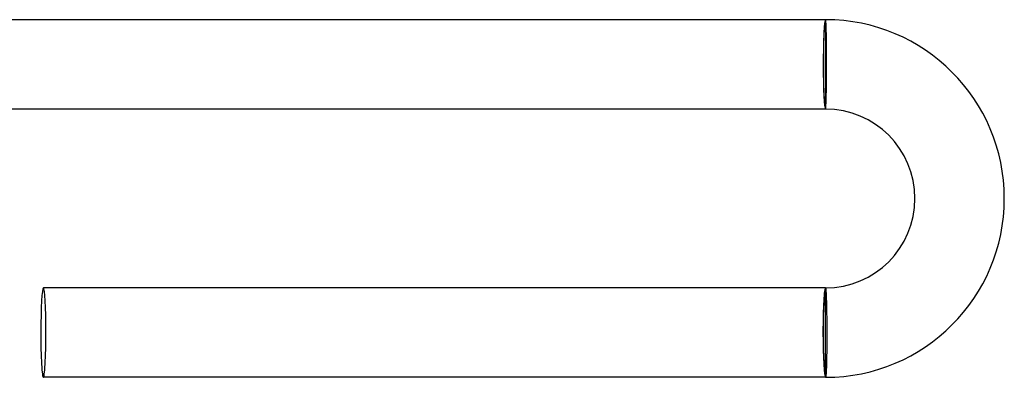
# Model space of a CAD drawing. Header units: millimetres. Extents: x -660 to 660, y -630 to 630.
# Tile 94 of 131: x 616 to 660, y -14 to 2. Entities that reach past the tile are written whole.
import ezdxf

# ---------------------------------------------------------------- set-up
doc = ezdxf.new("R2010")
doc.units = ezdxf.units.MM
doc.layers.add('HIDDEN', color=7, linetype='Continuous')
doc.layers.add('THICK', color=7, linetype='Continuous')

msp = doc.modelspace()

# ---------------------------------------------------------------- linework, layer by layer
at = {"layer": 'HIDDEN'}
for p, q in [((652, 2), (652, 1.9)), ((652, 1.9), (652, -1.9)), ((652, -1.9), (652, -2)), ((652, -10.1), (652, -10)), ((652, -13.9), (652, -10.1)), ((652, -14), (652, -13.9))]:
    msp.add_line(p, q, dxfattribs=at)
for centre, major_axis, ratio, start_param, end_param in [((652, 0), (0, -2), 0.051215, -3.141593, -1.570796), ((652, 0), (0, 1.9), 0.051215, 0, 3.141593), ((652, 0), (0, -2), 0.051215, -1.570796, 0), ((652, -12), (0, -2), 0.05705, -3.141593, -1.570796), ((652, -12), (0, -1.9), 0.05705, 3.141593, 6.283185), ((652, -12), (0, -2), 0.05705, -1.570796, 0)]:
    msp.add_ellipse(centre, major_axis=major_axis, ratio=ratio, start_param=start_param, end_param=end_param, dxfattribs=at)
at = {"layer": 'THICK'}
for p, q in [((652, 2), (614.994, 2)), ((652.003, 1.998), (652, 2)), ((652.005, 1.991), (652.003, 1.998)), ((652.008, 1.981), (652.005, 1.991)), ((652.01, 1.966), (652.008, 1.981)), ((652.013, 1.947), (652.01, 1.966)), ((652.015, 1.924), (652.013, 1.947)), ((652.017, 1.896), (652.015, 1.924)), ((652.02, 1.865), (652.017, 1.896)), ((652.022, 1.829), (652.02, 1.865)), ((652.024, 1.79), (652.022, 1.829)), ((652.027, 1.747), (652.024, 1.79)), ((652.029, 1.7), (652.027, 1.747)), ((652.031, 1.65), (652.029, 1.7)), ((652.033, 1.596), (652.031, 1.65)), ((652.035, 1.538), (652.033, 1.596)), ((652.036, 1.478), (652.035, 1.538)), ((652.038, 1.414), (652.036, 1.478)), ((652.04, 1.347), (652.038, 1.414)), ((652.041, 1.277), (652.04, 1.347)), ((652.043, 1.205), (652.041, 1.277)), ((652.044, 1.13), (652.043, 1.205)), ((652.045, 1.053), (652.044, 1.13)), ((652.046, 0.973), (652.045, 1.053)), ((652.047, 0.891), (652.046, 0.973)), ((652.048, 0.808), (652.047, 0.891)), ((652.049, 0.722), (652.048, 0.808)), ((652.05, 0.635), (652.049, 0.722)), ((652.05, 0.547), (652.05, 0.635)), ((652.051, 0.458), (652.05, 0.547)), ((652.051, 0.368), (652.051, 0.458)), ((652.051, 0.277), (652.051, 0.368)), ((652.051, 0.185), (652.051, 0.277)), ((652.051, 0.092), (652.051, 0.185)), ((652.051, 0), (652.051, 0.092)), ((652.051, -0.095), (652.051, 0)), ((652.049, -0.378), (652.05, -0.284)), ((652.049, -0.471), (652.049, -0.378)), ((652.05, -0.284), (652.051, -0.19)), ((652.051, -0.19), (652.051, -0.095)), ((652.044, -0.917), (652.045, -0.831)), ((652.045, -0.831), (652.046, -0.743)), ((652.046, -0.743), (652.047, -0.654)), ((652.047, -0.654), (652.048, -0.563)), ((652.048, -0.563), (652.049, -0.471)), ((652.035, -1.38), (652.036, -1.31)), ((652.036, -1.31), (652.038, -1.236)), ((652.038, -1.236), (652.039, -1.16)), ((652.039, -1.16), (652.041, -1.081)), ((652.041, -1.081), (652.042, -1)), ((652.042, -1), (652.044, -0.917)), ((652.021, -1.778), (652.023, -1.732)), ((652.023, -1.732), (652.025, -1.682)), ((652.025, -1.682), (652.027, -1.629)), ((652.027, -1.629), (652.029, -1.572)), ((652.029, -1.572), (652.031, -1.512)), ((652.031, -1.512), (652.033, -1.448)), ((652.033, -1.448), (652.035, -1.38)), ((652, -2), (614.994, -2)), ((652, -2), (652.002, -1.998)), ((652.002, -1.998), (652.004, -1.991)), ((652.004, -1.991), (652.007, -1.98)), ((652.007, -1.98), (652.009, -1.964)), ((652.009, -1.964), (652.011, -1.944)), ((652.011, -1.944), (652.013, -1.919)), ((652.013, -1.919), (652.015, -1.89)), ((652.015, -1.89), (652.017, -1.857)), ((652.017, -1.857), (652.019, -1.819)), ((652.019, -1.819), (652.021, -1.778)), ((652, -10), (617, -10)), ((652, -10), (652.002, -10.002)), ((652.002, -10.002), (652.005, -10.009)), ((652.005, -10.009), (652.007, -10.019)), ((652.007, -10.019), (652.009, -10.034)), ((652.009, -10.034), (652.012, -10.053)), ((652.012, -10.053), (652.014, -10.076)), ((652.014, -10.076), (652.016, -10.104)), ((652.016, -10.104), (652.019, -10.135)), ((652.019, -10.135), (652.021, -10.171)), ((652.021, -10.171), (652.023, -10.21)), ((652.023, -10.21), (652.025, -10.253)), ((652.025, -10.253), (652.028, -10.3)), ((652.028, -10.3), (652.03, -10.35)), ((652.03, -10.35), (652.032, -10.404)), ((652.032, -10.404), (652.034, -10.461)), ((652.034, -10.461), (652.036, -10.522)), ((652.036, -10.522), (652.038, -10.586)), ((652.038, -10.586), (652.04, -10.653)), ((652.04, -10.653), (652.041, -10.723)), ((652.041, -10.723), (652.043, -10.795)), ((652.043, -10.795), (652.045, -10.87)), ((652.045, -10.87), (652.046, -10.947)), ((652.046, -10.947), (652.048, -11.027)), ((652.048, -11.027), (652.049, -11.109)), ((652.049, -11.109), (652.05, -11.192)), ((652.05, -11.192), (652.052, -11.278)), ((652.052, -11.278), (652.053, -11.365)), ((652.053, -11.365), (652.054, -11.453)), ((652.054, -11.453), (652.055, -11.542)), ((652.055, -11.542), (652.055, -11.632)), ((652.055, -11.632), (652.056, -11.723)), ((652.056, -11.723), (652.056, -11.815)), ((652.056, -11.815), (652.057, -11.908)), ((652.057, -11.908), (652.057, -12)), ((652.057, -12), (652.057, -12.095)), ((652.057, -12.095), (652.057, -12.19)), ((652.057, -12.19), (652.057, -12.284)), ((652.057, -12.284), (652.057, -12.378)), ((652.055, -12.743), (652.054, -12.831)), ((652.056, -12.563), (652.055, -12.654)), ((652.055, -12.654), (652.055, -12.743)), ((652.057, -12.471), (652.056, -12.563)), ((652.057, -12.378), (652.057, -12.471)), ((652.049, -13.16), (652.047, -13.236)), ((652.05, -13.081), (652.049, -13.16)), ((652.051, -13), (652.05, -13.081)), ((652.053, -12.916), (652.051, -13)), ((652.054, -12.831), (652.053, -12.916)), ((652.035, -13.629), (652.033, -13.682)), ((652.037, -13.572), (652.035, -13.629)), ((652.039, -13.511), (652.037, -13.572)), ((652.042, -13.447), (652.039, -13.511)), ((652.043, -13.38), (652.042, -13.447)), ((652.045, -13.31), (652.043, -13.38)), ((652.047, -13.236), (652.045, -13.31)), ((652, -14), (617, -14)), ((652.003, -13.998), (652, -14)), ((652.006, -13.991), (652.003, -13.998)), ((652.009, -13.98), (652.006, -13.991)), ((652.012, -13.964), (652.009, -13.98)), ((652.014, -13.944), (652.012, -13.964)), ((652.017, -13.919), (652.014, -13.944)), ((652.02, -13.89), (652.017, -13.919)), ((652.023, -13.857), (652.02, -13.89)), ((652.025, -13.819), (652.023, -13.857)), ((652.028, -13.777), (652.025, -13.819)), ((652.03, -13.732), (652.028, -13.777)), ((652.033, -13.682), (652.03, -13.732))]:
    msp.add_line(p, q, dxfattribs=at)
for radius in [8, 4]:
    msp.add_arc((652, -6), radius, 270, 90, dxfattribs=at)
for start_param, end_param in [(0, 1.570796), (-1.570796, 0), (1.570796, 3.141593), (-3.141593, -1.570796)]:
    msp.add_ellipse((617, -12), major_axis=(0, 2), ratio=0.05705, start_param=start_param, end_param=end_param, dxfattribs=at)

doc.saveas('drawing.dxf')
